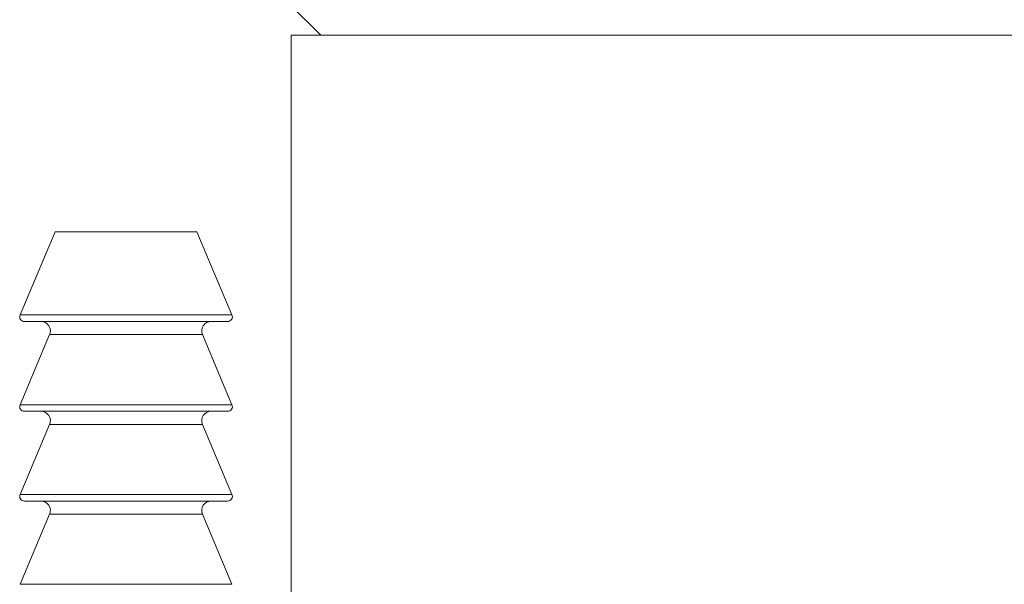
# Model space of a CAD drawing. Header units: inches. Extents: x 1 to 18.8, y 0.6 to 16.4.
# Tile 17 of 21: x 16.622 to 17.665, y 10.438 to 11.036. Entities that reach past the tile are written whole.
import ezdxf

# ---------------------------------------------------------------- set-up
doc = ezdxf.new("R2010")
doc.units = ezdxf.units.IN
doc.header["$MEASUREMENT"] = 0

msp = doc.modelspace()

# ---------------------------------------------------------------- linework, layer by layer
at = {"color": 7, "linetype": 'Continuous', "lineweight": 15}
for p, q in [((16.9099, 11.0504), (16.9411, 11.0192)), ((16.9099, 11.0192), (16.9099, 10.0475)), ((18.6599, 11.0192), (16.9099, 11.0192)), ((16.6599, 10.8112), (16.6227, 10.7231)), ((16.6823, 10.8112), (16.6599, 10.8112)), ((16.8099, 10.8112), (16.6823, 10.8112)), ((16.8471, 10.7231), (16.8099, 10.8112)), ((16.6227, 10.7231), (16.8471, 10.7231)), ((16.6594, 10.7162), (16.6273, 10.7162)), ((16.8425, 10.7162), (16.6594, 10.7162)), ((16.654, 10.7023), (16.6227, 10.6281)), ((16.6782, 10.7023), (16.654, 10.7023)), ((16.8158, 10.7023), (16.6782, 10.7023)), ((16.8471, 10.6281), (16.8158, 10.7023)), ((16.6227, 10.6281), (16.8471, 10.6281)), ((16.6594, 10.6212), (16.6273, 10.6212)), ((16.8425, 10.6212), (16.6594, 10.6212)), ((16.654, 10.6073), (16.6227, 10.5331)), ((16.6782, 10.6073), (16.654, 10.6073)), ((16.8158, 10.6073), (16.6782, 10.6073)), ((16.8471, 10.5331), (16.8158, 10.6073)), ((16.6227, 10.5331), (16.8471, 10.5331)), ((16.6594, 10.5262), (16.6273, 10.5262)), ((16.8425, 10.5262), (16.6594, 10.5262)), ((16.654, 10.5123), (16.6227, 10.4381)), ((16.6782, 10.5123), (16.654, 10.5123)), ((16.8158, 10.5123), (16.6782, 10.5123)), ((16.8471, 10.4381), (16.8158, 10.5123)), ((16.6227, 10.4381), (16.8471, 10.4381))]:
    msp.add_line(p, q, dxfattribs=at)
for centre, radius, start, end in [((16.6273, 10.7212), 0.005, 157.0723, 270), ((16.8425, 10.7212), 0.005, 270, 22.9277), ((16.6448, 10.7062), 0.01, 337.0723, 90), ((16.825, 10.7062), 0.01, 90, 202.9277), ((16.6273, 10.6262), 0.005, 157.0723, 270), ((16.8425, 10.6262), 0.005, 270, 22.9277), ((16.6448, 10.6112), 0.01, 337.0723, 90), ((16.825, 10.6112), 0.01, 90, 202.9277), ((16.6273, 10.5312), 0.005, 157.0723, 270), ((16.8425, 10.5312), 0.005, 270, 22.9277), ((16.6448, 10.5162), 0.01, 337.0723, 90), ((16.825, 10.5162), 0.01, 90, 202.9277)]:
    msp.add_arc(centre, radius, start, end, dxfattribs=at)

doc.saveas('drawing.dxf')
